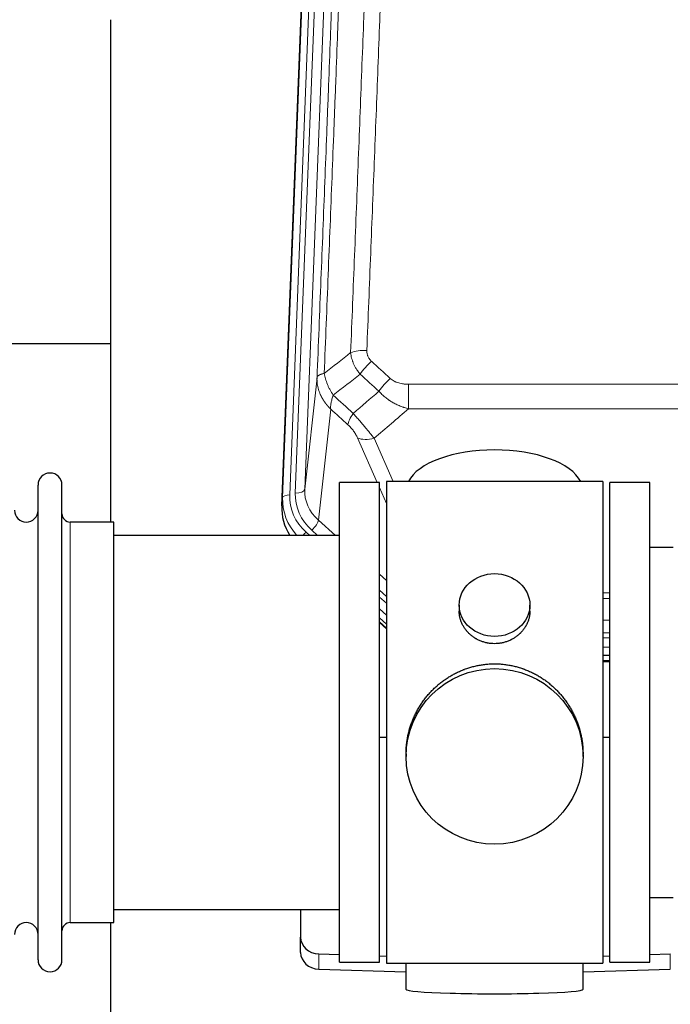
# Model space of a CAD drawing. Header units: inches. Extents: x 0 to 23760, y -13 to 16800.
# Tile 57 of 209: x 6980 to 7257, y 8103 to 8521. Entities that reach past the tile are written whole.
import ezdxf

# ---------------------------------------------------------------- set-up
doc = ezdxf.new("R2010")
doc.units = ezdxf.units.IN
doc.layers.add('254', color=7, linetype='Continuous', true_color=0xffffff)

msp = doc.modelspace()

# ---------------------------------------------------------------- linework, layer by layer
at = {"layer": '254', "color": 110, "linetype": 'Continuous', "lineweight": 13}
for p, q in [((7114.258, 8653.44), (7101.192, 8321.546)), ((7091.814, 8317.864), (7104.925, 8650.886)), ((7107.919, 8652.106), (7094.808, 8319.084)), ((7097.2, 8319.919), (7110.266, 8651.813)), ((7101.192, 8321.546), (7106.44, 8368.952)), ((7145.369, 8366.152), (7145.369, 8355.72)), ((7145.369, 8366.152), (7378.542, 8366.152)), ((7112.254, 8355.601), (7107.03, 8308.401)), ((7378.542, 8355.72), (7145.369, 8355.72)), ((7131.993, 8324.419), (7123.681, 8343.35)), ((7130.743, 8343.201), (7138.8, 8324.849)), ((7135.956, 8315.394), (7132.956, 8322.226)), ((7091.434, 8314.426), (7091.814, 8317.864)), ((7001.456, 8137.269), (7001.456, 8307.569)), ((7107.03, 8308.401), (7114.337, 8301.919)), ((7101.813, 8303.309), (7103.381, 8301.919)), ((7104.205, 8304.145), (7106.714, 8301.919)), ((7132.955, 8285.405), (7135.955, 8282.743)), ((7132.955, 8278.643), (7135.955, 8275.982)), ((7227.958, 8277.505), (7230.957, 8277.505)), ((7132.955, 8275.686), (7135.955, 8273.025)), ((7230.957, 8275.06), (7227.958, 8275.06)), ((7135.955, 8267.954), (7132.955, 8270.615)), ((7132.955, 8265.107), (7135.955, 8262.446)), ((7227.957, 8265.802), (7230.956, 8265.802)), ((7230.956, 8260.508), (7227.957, 8260.508)), ((7227.956, 8258.417), (7230.957, 8258.417)), ((7230.957, 8254.447), (7227.956, 8254.447)), ((7227.957, 8248.695), (7230.958, 8248.695)), ((7107.176, 8117.502), (7107.176, 8123.967)), ((7256.735, 8117.502), (7256.735, 8123.967))]:
    msp.add_line(p, q, dxfattribs=at)
at = {"layer": '254', "color": 2, "linetype": 'Continuous', "lineweight": 25}
for p, q in [((7091.434, 8314.426), (7104.551, 8647.627)), ((7018.616, 8521.147), (7018.616, 8307.57)), ((7018.612, 8383.29), (6946.578, 8383.29)), ((6987.756, 8121.519), (6987.756, 8323.319)), ((6997.956, 8121.519), (6997.956, 8323.319)), ((7132.956, 8324.419), (7115.956, 8324.419)), ((7115.956, 8120.419), (7115.956, 8324.419)), ((7132.956, 8120.419), (7132.956, 8324.419)), ((7227.956, 8324.849), (7135.956, 8324.849)), ((7135.956, 8324.849), (7135.956, 8119.989)), ((7227.956, 8324.849), (7227.956, 8119.989)), ((7247.956, 8324.415), (7230.956, 8324.415)), ((7230.956, 8120.415), (7230.956, 8324.415)), ((7247.956, 8120.415), (7247.956, 8324.415)), ((7019.956, 8307.569), (7001.456, 8307.569)), ((7019.956, 8137.269), (7019.956, 8307.569)), ((7115.956, 8301.919), (7019.956, 8301.919)), ((7257.956, 8296.812), (7247.956, 8296.812)), ((7166.908, 8272.288), (7166.908, 8269.715)), ((7197.003, 8269.703), (7197.003, 8272.288)), ((7135.955, 8264.179), (7132.955, 8266.84)), ((7132.955, 8264.84), (7135.955, 8262.178)), ((7230.958, 8250.81), (7227.956, 8250.81)), ((7227.957, 8248.305), (7230.958, 8248.305)), ((7135.956, 8216.023), (7132.956, 8215.93)), ((7230.955, 8215.93), (7227.955, 8216.023)), ((7144.316, 8209.069), (7144.316, 8207.931)), ((7219.595, 8207.931), (7219.595, 8209.068)), ((7247.956, 8148.018), (7257.956, 8148.018)), ((7019.956, 8142.919), (7115.956, 8142.919)), ((7099.456, 8142.92), (7099.456, 8131.058)), ((7001.456, 8137.269), (7019.956, 8137.269)), ((7018.616, 8137.272), (7018.616, 8098.066)), ((7099.456, 8124.594), (7099.456, 8131.058)), ((7107.176, 8123.967), (7115.956, 8123.695)), ((7132.956, 8123.168), (7135.956, 8123.075)), ((7227.955, 8123.075), (7230.955, 8123.168)), ((7247.955, 8123.695), (7256.735, 8123.967)), ((7107.176, 8117.502), (7144.292, 8116.352)), ((7115.956, 8120.419), (7132.956, 8120.419)), ((7135.956, 8119.989), (7183.394, 8119.989)), ((7144.291, 8119.989), (7144.291, 8108.926)), ((7183.394, 8119.989), (7227.956, 8119.989)), ((7219.619, 8116.352), (7256.735, 8117.502)), ((7219.62, 8108.926), (7219.62, 8119.989)), ((7230.956, 8120.415), (7247.956, 8120.415))]:
    msp.add_line(p, q, dxfattribs=at)
for centre, radius, start, end in [((6992.856, 8323.319), 5.1, 0, 180), ((6982.756, 8312.569), 5, 180, 0), ((7001.456, 8311.069), 3.5, 180, 270), ((6982.756, 8132.269), 5, 0, 180), ((7001.456, 8133.769), 3.5, 90, 180), ((6992.856, 8121.519), 5.1, 180, 0)]:
    msp.add_arc(centre, radius, start, end, dxfattribs=at)
at = {"layer": '254', "color": 110, "linetype": 'Continuous', "lineweight": 13}
for centre, major_axis, ratio, start_param, end_param in [((7127.63, 8376.243), (9.992, -0.404), 0.431453, 1.5882535, 2.3480729), ((7129.602, 8371.65), (-6.729, -7.397), 0.3051216, 4.388767, 5.1358022), ((7137.611, 8364.357), (6.736, 7.391), 0.3030979, 1.2497453, 1.9956357), ((7126.655, 8354.97), (6.719, 7.407), 0.3029797, 1.994528, 2.7400357), ((7130.743, 8349.372), (9.156, 4.02), 0.5833249, 3.617995, 4.4616661), ((7118.827, 8316.98), (27.029, -0.244), 0.8851019, 3.1148362, 3.8326992), ((7094.808, 8317.698), (-2.998, 0.118), 0.4614673, 4.7305545, 6.248991), ((7118.827, 8318.365), (-24.034, -0.11), 0.8859493, 6.2442616, 7.0633748), ((7121.219, 8319.201), (-24.034, -0.11), 0.8859493, 6.2442616, 7.0633748), ((7097.2, 8321.766), (-3.997, 0.157), 0.4614673, 1.5889619, 3.1073983), ((7121.219, 8321.048), (-20.033, -0.591), 0.8872905, 6.2219242, 7.0410373), ((7104.205, 8305.992), (-2.654, -2.992), 0.3265056, 1.2180917, 2.7365282), ((7101.813, 8301.924), (-1.991, -2.244), 0.3265056, 4.3596844, 4.9963838)]:
    msp.add_ellipse(centre, major_axis=major_axis, ratio=ratio, start_param=start_param, end_param=end_param, dxfattribs=at)
at = {"layer": '254', "color": 2, "linetype": 'Continuous', "lineweight": 25}
for centre, major_axis, ratio, start_param, end_param in [((7181.956, 8320.877), (-37.64, 0), 0.4617486, 3.372107, 6.0525728), ((7118.455, 8313.618), (-27.038, -0.124), 0.8859493, 6.2442616, 6.7882167), ((7107.456, 8131.058), (-8, 0), 0.8870108, 0, 1.5358897), ((7107.456, 8124.594), (-8, 0), 0.8870108, 0, 1.5358897), ((7181.956, 8108.926), (-37.664, 0), 0.0504434, 0, 3.1415927)]:
    msp.add_ellipse(centre, major_axis=major_axis, ratio=ratio, start_param=start_param, end_param=end_param, dxfattribs=at)
for centre, major_axis, ratio in [((7181.956, 8272.288), (15.048, 0), 0.8870108), ((7181.956, 8207.931), (-37.64, 0), 0.9914449)]:
    msp.add_ellipse(centre, major_axis=major_axis, ratio=ratio, dxfattribs=at)
at = {"layer": '254', "color": 110, "linetype": 'Continuous', "lineweight": 13}
for points, knots in [([(7139.589, 8699.564), (7139.151, 8686.85), (7138.261, 8661.272), (7137.34, 8635.392), (7136.638, 8615.869), (7136.402, 8609.343), (7135.926, 8596.252), (7135.686, 8589.688), (7134.961, 8569.939), (7134.47, 8556.702), (7133.846, 8540.066), (7133.721, 8536.735), (7133.47, 8530.065), (7133.091, 8520.047), (7132.709, 8509.992), (7131.938, 8489.834), (7130.896, 8462.825), (7129.288, 8421.921), (7128.188, 8394.391), (7127.63, 8380.561)], [0, 0, 0, 0, 0.125, 0.25, 0.25, 0.3125, 0.3125, 0.375, 0.375, 0.5, 0.5, 0.53125, 0.53125, 0.5625, 0.625, 0.625, 0.75, 0.875, 1, 1, 1, 1]), ([(7121.724, 8694.629), (7121.668, 8693.017), (7121.612, 8691.403), (7121.5, 8688.174), (7121.332, 8683.327), (7120.936, 8671.992), (7120.593, 8662.233), (7119.9, 8642.656), (7118.959, 8616.4), (7117.501, 8576.555), (7116.497, 8549.684), (7115.923, 8534.483), (7115.859, 8532.793), (7115.731, 8529.41), (7115.538, 8524.333), (7115.087, 8512.462), (7114.695, 8502.248), (7114.367, 8493.713), (7114.301, 8492.005), (7114.169, 8488.587), (7113.971, 8483.457), (7113.506, 8471.465), (7113.103, 8461.149), (7112.291, 8440.467), (7111.194, 8412.759), (7110.066, 8384.786), (7109.495, 8370.733)], [0, 0, 0, 0, 0.015625, 0.015625, 0.03125, 0.0625, 0.125, 0.125, 0.25, 0.375, 0.5, 0.5, 0.515625, 0.515625, 0.53125, 0.5625, 0.625, 0.625, 0.640625, 0.640625, 0.65625, 0.6875, 0.75, 0.75, 0.875, 1, 1, 1, 1]), ([(7120.747, 8379.6), (7121.305, 8393.413), (7122.407, 8420.908), (7124.017, 8461.76), (7125.06, 8488.734), (7125.832, 8508.867), (7126.215, 8518.909), (7126.594, 8528.914), (7126.846, 8535.576), (7126.971, 8538.903), (7127.595, 8555.517), (7128.087, 8568.737), (7128.814, 8588.462), (7129.054, 8595.017), (7129.53, 8608.092), (7129.766, 8614.61), (7130.469, 8634.108), (7131.391, 8659.955), (7132.283, 8685.5), (7132.721, 8698.197)], [0, 0, 0, 0, 0.125, 0.25, 0.375, 0.375, 0.4375, 0.46875, 0.46875, 0.5, 0.5, 0.625, 0.625, 0.6875, 0.6875, 0.75, 0.75, 0.875, 1, 1, 1, 1]), ([(7106.44, 8368.952), (7107.009, 8382.952), (7108.134, 8410.82), (7109.228, 8438.423), (7110.037, 8459.027), (7110.439, 8469.304), (7110.903, 8481.251), (7111.101, 8486.362), (7111.232, 8489.767), (7111.298, 8491.469), (7111.626, 8499.971), (7112.016, 8510.147), (7112.466, 8521.972), (7112.658, 8527.03), (7112.786, 8530.4), (7112.849, 8532.084), (7113.422, 8547.228), (7114.423, 8573.996), (7115.878, 8613.69), (7117.284, 8652.924), (7118.19, 8678.773), (7118.635, 8691.62)], [0, 0, 0, 0, 0.125, 0.25, 0.25, 0.3125, 0.34375, 0.359375, 0.359375, 0.375, 0.375, 0.4375, 0.46875, 0.484375, 0.484375, 0.5, 0.5, 0.625, 0.75, 0.875, 1, 1, 1, 1]), ([(7129.602, 8375.949), (7129.436, 8376.101), (7129.278, 8376.26), (7129.092, 8376.467), (7129.055, 8376.509), (7128.983, 8376.593), (7128.947, 8376.636), (7128.843, 8376.766), (7128.776, 8376.853), (7128.584, 8377.119), (7128.349, 8377.484), (7128.159, 8377.869), (7128.033, 8378.166), (7127.993, 8378.266), (7127.939, 8378.418), (7127.921, 8378.469), (7127.888, 8378.571), (7127.872, 8378.623), (7127.796, 8378.88), (7127.748, 8379.087), (7127.675, 8379.504), (7127.651, 8379.713), (7127.624, 8380.135), (7127.622, 8380.347), (7127.63, 8380.561)], [0, 0, 0, 0, 0.125, 0.125, 0.15625, 0.15625, 0.1875, 0.1875, 0.25, 0.25, 0.375, 0.5, 0.5, 0.5625, 0.5625, 0.59375, 0.59375, 0.625, 0.625, 0.75, 0.75, 0.875, 0.875, 1, 1, 1, 1]), ([(7124.78, 8370.482), (7124.489, 8370.826), (7124.212, 8371.177), (7123.883, 8371.625), (7123.819, 8371.715), (7123.69, 8371.896), (7123.627, 8371.987), (7123.441, 8372.26), (7123.32, 8372.443), (7122.971, 8372.997), (7122.536, 8373.743), (7122.163, 8374.506), (7121.907, 8375.085), (7121.826, 8375.279), (7121.71, 8375.572), (7121.672, 8375.67), (7121.599, 8375.866), (7121.563, 8375.964), (7121.391, 8376.455), (7121.27, 8376.847), (7121.063, 8377.633), (7120.89, 8378.419), (7120.783, 8379.206), (7120.747, 8379.6)], [0, 0, 0, 0, 0.125, 0.125, 0.15625, 0.15625, 0.1875, 0.1875, 0.25, 0.25, 0.375, 0.5, 0.5, 0.5625, 0.5625, 0.59375, 0.59375, 0.625, 0.625, 0.75, 0.75, 0.875, 1, 1, 1, 1]), ([(7112.254, 8355.601), (7112.237, 8355.617), (7112.203, 8355.651), (7112.152, 8355.701), (7112.1, 8355.752), (7112.049, 8355.803), (7111.998, 8355.854), (7111.948, 8355.905), (7111.897, 8355.956), (7111.847, 8356.008), (7111.796, 8356.06), (7111.746, 8356.111), (7111.696, 8356.163), (7111.646, 8356.216), (7111.597, 8356.268), (7111.547, 8356.321), (7111.498, 8356.373), (7111.449, 8356.426), (7111.4, 8356.479), (7111.351, 8356.533), (7111.303, 8356.586), (7111.254, 8356.64), (7111.206, 8356.693), (7111.158, 8356.747), (7111.11, 8356.801), (7111.062, 8356.856), (7111.015, 8356.91), (7110.967, 8356.965), (7110.92, 8357.019), (7110.873, 8357.074), (7110.826, 8357.129), (7110.779, 8357.185), (7110.733, 8357.24), (7110.687, 8357.296), (7110.641, 8357.351), (7110.595, 8357.407), (7110.549, 8357.463), (7110.503, 8357.52), (7110.458, 8357.576), (7110.413, 8357.633), (7110.368, 8357.689), (7110.323, 8357.746), (7110.279, 8357.803), (7110.234, 8357.861), (7110.19, 8357.918), (7110.146, 8357.975), (7110.102, 8358.033), (7110.059, 8358.091), (7110.015, 8358.149), (7109.972, 8358.207), (7109.929, 8358.265), (7109.886, 8358.324), (7109.844, 8358.383), (7109.802, 8358.441), (7109.759, 8358.5), (7109.718, 8358.559), (7109.676, 8358.619), (7109.634, 8358.678), (7109.593, 8358.738), (7109.552, 8358.797), (7109.511, 8358.857), (7109.471, 8358.917), (7109.43, 8358.977), (7109.39, 8359.038), (7109.35, 8359.098), (7109.31, 8359.159), (7109.271, 8359.219), (7109.231, 8359.28), (7109.192, 8359.341), (7109.154, 8359.403), (7109.115, 8359.464), (7109.077, 8359.525), (7109.038, 8359.587), (7109, 8359.649), (7108.963, 8359.711), (7108.925, 8359.773), (7108.888, 8359.835), (7108.851, 8359.897), (7108.814, 8359.96), (7108.778, 8360.022), (7108.741, 8360.085), (7108.705, 8360.148), (7108.67, 8360.211), (7108.634, 8360.274), (7108.599, 8360.337), (7108.564, 8360.401), (7108.529, 8360.464), (7108.494, 8360.528), (7108.46, 8360.592), (7108.426, 8360.656), (7108.392, 8360.72), (7108.358, 8360.784), (7108.325, 8360.849), (7108.292, 8360.913), (7108.259, 8360.978), (7108.227, 8361.043), (7108.194, 8361.107), (7108.162, 8361.172), (7108.13, 8361.238), (7108.099, 8361.303), (7108.068, 8361.368), (7108.037, 8361.434), (7108.006, 8361.499), (7107.975, 8361.565), (7107.945, 8361.631), (7107.915, 8361.697), (7107.886, 8361.763), (7107.856, 8361.829), (7107.658, 8362.28), (7107.324, 8363.13), (7106.936, 8364.398), (7106.65, 8365.697), (7106.472, 8367.02), (7106.429, 8367.946), (7106.429, 8368.471), (7106.43, 8368.591), (7106.432, 8368.711), (7106.435, 8368.832), (7106.438, 8368.912), (7106.44, 8368.952)], [0, 0, 0, 0, 0.0045083, 0.0090195, 0.0135338, 0.0180512, 0.0225715, 0.0270949, 0.0316214, 0.0361509, 0.0406834, 0.0452189, 0.0497575, 0.0542992, 0.0588439, 0.0633916, 0.0679424, 0.0724963, 0.0770532, 0.0816132, 0.0861762, 0.0907423, 0.0953114, 0.0998837, 0.104459, 0.1090373, 0.1136188, 0.1182033, 0.1227909, 0.1273815, 0.1319753, 0.1365721, 0.141172, 0.145775, 0.1503811, 0.1549903, 0.1596025, 0.1642179, 0.1688364, 0.1734579, 0.1780826, 0.1827103, 0.1873412, 0.1919752, 0.1966123, 0.2012524, 0.2058957, 0.2105422, 0.2151917, 0.2198443, 0.2245001, 0.229159, 0.233821, 0.2384861, 0.2431544, 0.2478258, 0.2525003, 0.2571779, 0.2618587, 0.2665427, 0.2712297, 0.2759199, 0.2806133, 0.2853097, 0.2900094, 0.2947122, 0.2994181, 0.3041272, 0.3088394, 0.3135548, 0.3182733, 0.322995, 0.3277199, 0.3324479, 0.3371791, 0.3419135, 0.346651, 0.3513917, 0.3561355, 0.3608826, 0.3656328, 0.3703861, 0.3751427, 0.3799024, 0.3846654, 0.3894315, 0.3942008, 0.3989732, 0.4037489, 0.4085278, 0.4133098, 0.4180951, 0.4228835, 0.4276751, 0.43247, 0.437268, 0.4420692, 0.4468737, 0.4516813, 0.4564922, 0.4613063, 0.4661235, 0.470944, 0.4757677, 0.4805947, 0.4854248, 0.4902582, 0.4950947, 0.4999345, 0.5888915, 0.6791125, 0.7706071, 0.8633844, 0.9574535, 0.965938, 0.9744348, 0.9829441, 0.9914659, 1, 1, 1, 1]), ([(7109.495, 8370.733), (7109.269, 8370.696), (7109.052, 8370.654), (7108.642, 8370.558), (7108.448, 8370.505), (7108.084, 8370.389), (7107.914, 8370.326), (7107.6, 8370.19), (7107.455, 8370.117), (7107.194, 8369.964), (7107.077, 8369.883), (7106.871, 8369.714), (7106.782, 8369.626), (7106.559, 8369.351), (7106.469, 8369.156), (7106.44, 8368.952)], [0, 0, 0, 0, 0.125, 0.125, 0.25, 0.25, 0.375, 0.375, 0.5, 0.5, 0.625, 0.625, 0.75, 0.75, 1, 1, 1, 1]), ([(7113.36, 8361.487), (7112.857, 8362.235), (7112.395, 8363.002), (7111.769, 8364.164), (7111.571, 8364.553), (7111.199, 8365.334), (7111.024, 8365.725), (7110.536, 8366.899), (7110.259, 8367.681), (7109.802, 8369.225), (7109.624, 8369.988), (7109.495, 8370.733)], [0, 0, 0, 0, 0.25, 0.25, 0.375, 0.375, 0.5, 0.5, 0.75, 0.75, 1, 1, 1, 1]), ([(7145.369, 8366.152), (7145.016, 8366.152), (7144.662, 8366.162), (7144.221, 8366.189), (7144.133, 8366.195), (7143.957, 8366.209), (7143.869, 8366.216), (7143.605, 8366.241), (7143.431, 8366.26), (7142.909, 8366.327), (7142.564, 8366.384), (7141.881, 8366.523), (7141.544, 8366.606), (7140.876, 8366.8), (7140.546, 8366.912), (7140.18, 8367.056), (7140.14, 8367.073), (7140.059, 8367.106), (7139.939, 8367.156), (7139.661, 8367.278), (7139.429, 8367.392), (7138.975, 8367.63), (7138.684, 8367.805), (7138.127, 8368.189), (7137.861, 8368.398), (7137.611, 8368.627)], [0, 0, 0, 0, 0.125, 0.125, 0.15625, 0.15625, 0.1875, 0.1875, 0.25, 0.25, 0.375, 0.375, 0.5, 0.5, 0.625, 0.625, 0.640625, 0.640625, 0.65625, 0.6875, 0.75, 0.75, 0.875, 0.875, 1, 1, 1, 1]), ([(7112.254, 8355.601), (7112.208, 8355.973), (7112.199, 8356.384), (7112.24, 8357.049), (7112.262, 8357.279), (7112.325, 8357.753), (7112.365, 8357.997), (7112.461, 8358.498), (7112.518, 8358.755), (7112.647, 8359.279), (7112.719, 8359.546), (7112.879, 8360.089), (7112.966, 8360.364), (7113.153, 8360.921), (7113.253, 8361.203), (7113.36, 8361.487)], [0, 0, 0, 0, 0.25, 0.25, 0.375, 0.375, 0.5, 0.5, 0.625, 0.625, 0.75, 0.75, 0.875, 0.875, 1, 1, 1, 1]), ([(7145.369, 8355.72), (7144.772, 8355.872), (7144.104, 8356.066), (7143.44, 8356.286), (7143.293, 8356.336), (7143.219, 8356.361), (7142.999, 8356.437), (7142.852, 8356.49), (7142.415, 8356.65), (7142.125, 8356.761), (7141.263, 8357.111), (7140.698, 8357.363), (7139.585, 8357.908), (7139.038, 8358.201), (7138.232, 8358.671), (7137.833, 8358.914), (7137.439, 8359.169), (7137.243, 8359.299), (7137.178, 8359.342), (7137.048, 8359.43), (7136.984, 8359.474), (7136.405, 8359.874), (7135.908, 8360.245), (7134.953, 8361.023), (7134.494, 8361.428), (7133.614, 8362.273), (7133.194, 8362.713), (7132.793, 8363.171)], [0, 0, 0, 0, 0.125, 0.140625, 0.140625, 0.15625, 0.15625, 0.1875, 0.1875, 0.25, 0.25, 0.375, 0.375, 0.5, 0.5, 0.5625, 0.59375, 0.59375, 0.609375, 0.609375, 0.625, 0.625, 0.75, 0.75, 0.875, 0.875, 1, 1, 1, 1]), ([(7130.743, 8343.201), (7130.421, 8343.601), (7130.09, 8344.01), (7129.413, 8344.843), (7129.066, 8345.268), (7128.532, 8345.917), (7128.352, 8346.135), (7128.078, 8346.466), (7127.986, 8346.576), (7127.848, 8346.743), (7127.801, 8346.799), (7127.709, 8346.911), (7127.662, 8346.967), (7127.244, 8347.469), (7126.493, 8348.367), (7125.728, 8349.273), (7125.149, 8349.955), (7124.955, 8350.182), (7124.663, 8350.525), (7124.566, 8350.639), (7124.419, 8350.81), (7124.37, 8350.868), (7124.272, 8350.982), (7124.223, 8351.039), (7123.783, 8351.552), (7123.393, 8352.004), (7122.618, 8352.899), (7122.232, 8353.342), (7121.847, 8353.781)], [0, 0, 0, 0, 0.125, 0.125, 0.25, 0.25, 0.3125, 0.3125, 0.34375, 0.34375, 0.359375, 0.359375, 0.375, 0.375, 0.5, 0.625, 0.625, 0.6875, 0.6875, 0.71875, 0.71875, 0.734375, 0.734375, 0.75, 0.75, 0.875, 0.875, 1, 1, 1, 1]), ([(7119.594, 8348.948), (7119.813, 8348.749), (7120.03, 8348.543), (7120.456, 8348.113), (7120.665, 8347.891), (7120.923, 8347.602), (7120.975, 8347.544), (7121.076, 8347.427), (7121.227, 8347.251), (7121.373, 8347.074), (7121.66, 8346.717), (7121.842, 8346.477), (7122.192, 8345.992), (7122.359, 8345.747), (7122.539, 8345.469), (7122.559, 8345.438), (7122.598, 8345.376), (7122.656, 8345.284), (7122.789, 8345.069), (7122.896, 8344.886), (7123.104, 8344.524), (7123.232, 8344.285), (7123.47, 8343.814), (7123.58, 8343.581), (7123.681, 8343.35)], [0, 0, 0, 0, 0.125, 0.125, 0.25, 0.25, 0.28125, 0.28125, 0.3125, 0.375, 0.375, 0.5, 0.5, 0.625, 0.625, 0.640625, 0.640625, 0.65625, 0.6875, 0.75, 0.75, 0.875, 0.875, 1, 1, 1, 1])]:
    msp.add_open_spline(points, degree=3, knots=knots, dxfattribs=at)
for points in [[(7109.495, 8370.733), (7113.244, 8373.693), (7116.994, 8376.648), (7120.747, 8379.6)], [(7129.602, 8375.949), (7132.272, 8373.51), (7134.942, 8371.07), (7137.611, 8368.627)], [(7124.78, 8370.482), (7120.971, 8367.488), (7117.165, 8364.49), (7113.36, 8361.487)], [(7132.793, 8363.171), (7130.122, 8365.61), (7127.451, 8368.047), (7124.78, 8370.482)], [(7113.36, 8361.487), (7116.189, 8358.92), (7119.018, 8356.352), (7121.847, 8353.781)], [(7121.847, 8353.781), (7125.498, 8356.909), (7129.147, 8360.04), (7132.793, 8363.171)], [(7119.594, 8348.948), (7117.148, 8351.168), (7114.701, 8353.385), (7112.254, 8355.601)], [(7145.369, 8355.72), (7140.497, 8351.545), (7135.622, 8347.371), (7130.743, 8343.201)]]:
    msp.add_open_spline(points, degree=3, dxfattribs=at)
at = {"layer": '254', "color": 2, "linetype": 'Continuous', "lineweight": 25}
for points, knots in [([(7197.003, 8269.705), (7197.003, 8269.275), (7196.979, 8268.843), (7196.919, 8268.297), (7196.905, 8268.186), (7196.875, 8267.965), (7196.825, 8267.635), (7196.762, 8267.308), (7196.618, 8266.656), (7196.498, 8266.226), (7196.214, 8265.375), (7196.048, 8264.954), (7195.765, 8264.329), (7195.665, 8264.122), (7195.532, 8263.865), (7195.506, 8263.814), (7195.451, 8263.712), (7195.369, 8263.559), (7195.283, 8263.408), (7194.992, 8262.908), (7194.74, 8262.52), (7194.195, 8261.767), (7193.904, 8261.402), (7193.437, 8260.872), (7193.277, 8260.698), (7193.028, 8260.442), (7192.902, 8260.316), (7192.773, 8260.191), (7192.687, 8260.108), (7192.643, 8260.066), (7192.249, 8259.697), (7191.884, 8259.387), (7191.126, 8258.802), (7190.733, 8258.527), (7189.919, 8258.013), (7189.498, 8257.774), (7188.954, 8257.498), (7188.844, 8257.443), (7188.623, 8257.338), (7188.511, 8257.286), (7188.175, 8257.135), (7187.949, 8257.039), (7187.266, 8256.77), (7186.804, 8256.613), (7185.866, 8256.341), (7185.39, 8256.227), (7184.666, 8256.089), (7184.423, 8256.048), (7184.056, 8255.996), (7183.933, 8255.98), (7183.748, 8255.958), (7183.686, 8255.951), (7183.563, 8255.937), (7183.501, 8255.931), (7182.945, 8255.879), (7182.453, 8255.856), (7181.47, 8255.855), (7180.98, 8255.878), (7180.002, 8255.969), (7179.515, 8256.038), (7178.907, 8256.153), (7178.786, 8256.177), (7178.543, 8256.229), (7178.181, 8256.311), (7177.824, 8256.405), (7177.117, 8256.61), (7176.655, 8256.767), (7175.749, 8257.123), (7175.305, 8257.322), (7174.653, 8257.651), (7174.438, 8257.766), (7174.12, 8257.947), (7174.014, 8258.009), (7173.804, 8258.134), (7173.701, 8258.198), (7173.187, 8258.521), (7172.793, 8258.797), (7172.035, 8259.381), (7171.672, 8259.689), (7170.978, 8260.337), (7170.647, 8260.677), (7170.292, 8261.078), (7170.253, 8261.122), (7170.176, 8261.212), (7170.06, 8261.348), (7169.799, 8261.667), (7169.586, 8261.946), (7169.176, 8262.512), (7168.924, 8262.899), (7168.461, 8263.693), (7168.251, 8264.099), (7167.967, 8264.723), (7167.877, 8264.934), (7167.751, 8265.253), (7167.711, 8265.36), (7167.633, 8265.573), (7167.595, 8265.68), (7167.416, 8266.216), (7167.296, 8266.647), (7167.104, 8267.513), (7167.031, 8267.948), (7166.958, 8268.604), (7166.939, 8268.824), (7166.921, 8269.153), (7166.913, 8269.318), (7166.91, 8269.484), (7166.908, 8269.594), (7166.908, 8269.65), (7166.908, 8269.707), (7166.908, 8269.71), (7166.908, 8269.713)], [0, 0, 0, 0, 0.0308202, 0.0308202, 0.0386347, 0.0386347, 0.0464491, 0.062078, 0.062078, 0.0933358, 0.0933358, 0.1245936, 0.1245936, 0.1402226, 0.1402226, 0.1441298, 0.1441298, 0.148037, 0.1558515, 0.1558515, 0.1871093, 0.1871093, 0.2183671, 0.2183671, 0.233996, 0.233996, 0.2418105, 0.2457177, 0.2457177, 0.2496249, 0.2496249, 0.2808827, 0.2808827, 0.3121405, 0.3121405, 0.3433983, 0.3433983, 0.3512128, 0.3512128, 0.3590273, 0.3590273, 0.3746562, 0.3746562, 0.405914, 0.405914, 0.4371718, 0.4371718, 0.4528007, 0.4528007, 0.4606152, 0.4606152, 0.4645224, 0.4645224, 0.4684296, 0.4684296, 0.4996874, 0.4996874, 0.5309452, 0.5309452, 0.5622031, 0.5622031, 0.5700175, 0.5700175, 0.577832, 0.5934609, 0.5934609, 0.6247187, 0.6247187, 0.6559765, 0.6559765, 0.6716054, 0.6716054, 0.6794199, 0.6794199, 0.6872343, 0.6872343, 0.7184921, 0.7184921, 0.7497499, 0.7497499, 0.7810078, 0.7810078, 0.784915, 0.784915, 0.7888222, 0.7966367, 0.8122656, 0.8122656, 0.8435234, 0.8435234, 0.8747812, 0.8747812, 0.8904101, 0.8904101, 0.8982246, 0.8982246, 0.906039, 0.906039, 0.9372968, 0.9372968, 0.9685546, 0.9685546, 0.9841835, 0.9841835, 0.991998, 0.9959052, 0.9959052, 0.9998125, 0.9998125, 1, 1, 1, 1]), ([(7144.316, 8209.021), (7144.316, 8209.033), (7144.316, 8209.66), (7144.347, 8210.901), (7144.484, 8212.742), (7144.713, 8214.58), (7144.927, 8215.803), (7145.11, 8216.72), (7145.191, 8217.102), (7145.279, 8217.483), (7145.314, 8217.636), (7145.332, 8217.712), (7145.387, 8217.941), (7145.573, 8218.701), (7145.949, 8220.053), (7146.535, 8221.821), (7147.203, 8223.555), (7147.953, 8225.256), (7148.786, 8226.923), (7149.396, 8228.012), (7149.795, 8228.685), (7149.876, 8228.82), (7150.039, 8229.087), (7150.285, 8229.486), (7150.538, 8229.879), (7151.051, 8230.658), (7151.759, 8231.678), (7152.887, 8233.149), (7154.082, 8234.563), (7155.343, 8235.92), (7156.229, 8236.786), (7156.91, 8237.421), (7157.255, 8237.735), (7157.607, 8238.043), (7157.842, 8238.247), (7157.961, 8238.349), (7158.556, 8238.851), (7159.523, 8239.629), (7161.02, 8240.719), (7162.564, 8241.731), (7164.155, 8242.667), (7165.793, 8243.526), (7166.917, 8244.046), (7167.773, 8244.416), (7168.204, 8244.596), (7168.639, 8244.769), (7168.858, 8244.853), (7168.931, 8244.881), (7169.077, 8244.937), (7169.735, 8245.185), (7170.984, 8245.616), (7172.766, 8246.132), (7174.567, 8246.555), (7176.385, 8246.886), (7178.222, 8247.125), (7179.459, 8247.221), (7180.392, 8247.27), (7180.859, 8247.288), (7181.407, 8247.299), (7181.642, 8247.301), (7181.799, 8247.302), (7181.877, 8247.302), (7181.956, 8247.302)], [0, 0, 0, 0, 0.0006246, 0.0318551, 0.0630856, 0.0943161, 0.1255465, 0.1255465, 0.1411618, 0.1450656, 0.1450656, 0.1489694, 0.1489694, 0.156777, 0.1880075, 0.219238, 0.2504685, 0.2816989, 0.3129294, 0.3441599, 0.3441599, 0.3519675, 0.3519675, 0.3597751, 0.3753904, 0.3753904, 0.4066209, 0.4378513, 0.4690818, 0.5003123, 0.5315428, 0.5315428, 0.547158, 0.5549656, 0.5549656, 0.5627733, 0.5627733, 0.5940037, 0.6252342, 0.6564647, 0.6876952, 0.7189257, 0.7501562, 0.7501562, 0.7657714, 0.773579, 0.773579, 0.7774828, 0.7774828, 0.7813866, 0.8126171, 0.8438476, 0.8750781, 0.9063086, 0.937539, 0.9687695, 0.9687695, 0.9843848, 0.9921924, 0.9960962, 0.9960962, 1, 1, 1, 1]), ([(7181.956, 8247.302), (7182.583, 8247.302), (7183.833, 8247.27), (7185.689, 8247.125), (7187.529, 8246.886), (7189.353, 8246.553), (7191.159, 8246.128), (7192.352, 8245.782), (7193.243, 8245.499), (7193.539, 8245.401), (7193.909, 8245.273), (7193.982, 8245.248), (7194.13, 8245.195), (7194.351, 8245.117), (7195.156, 8244.821), (7196.451, 8244.298), (7198.133, 8243.519), (7199.77, 8242.66), (7201.364, 8241.721), (7202.913, 8240.704), (7203.917, 8239.972), (7204.535, 8239.498), (7204.659, 8239.402), (7204.903, 8239.209), (7205.269, 8238.919), (7205.627, 8238.622), (7206.337, 8238.021), (7207.261, 8237.199), (7208.582, 8235.905), (7209.84, 8234.551), (7211.035, 8233.136), (7211.788, 8232.152), (7212.337, 8231.399), (7212.608, 8231.018), (7212.872, 8230.632), (7213.047, 8230.373), (7213.134, 8230.243), (7213.564, 8229.59), (7214.224, 8228.532), (7215.132, 8226.91), (7215.96, 8225.251), (7216.708, 8223.556), (7217.375, 8221.825), (7217.765, 8220.646), (7218.037, 8219.753), (7218.168, 8219.304), (7218.311, 8218.776), (7218.371, 8218.549), (7218.41, 8218.397), (7218.429, 8218.321), (7218.601, 8217.637), (7218.876, 8216.42), (7219.196, 8214.59), (7219.425, 8212.756), (7219.563, 8210.917), (7219.595, 8209.669), (7219.595, 8209.035), (7219.595, 8209.015)], [0, 0, 0, 0, 0.0312188, 0.0624376, 0.0936563, 0.1248751, 0.1560939, 0.1873127, 0.1873127, 0.2029221, 0.2029221, 0.2068244, 0.2068244, 0.2107268, 0.2185315, 0.2497502, 0.280969, 0.3121878, 0.3434066, 0.3746254, 0.4058442, 0.4058442, 0.4136489, 0.4136489, 0.4214535, 0.4370629, 0.4370629, 0.4682817, 0.4995005, 0.5307193, 0.5619381, 0.5931568, 0.5931568, 0.6087662, 0.6165709, 0.6165709, 0.6243756, 0.6243756, 0.6555944, 0.6868132, 0.718032, 0.7492507, 0.7804695, 0.8116883, 0.8116883, 0.8272977, 0.8351024, 0.8390047, 0.8390047, 0.8429071, 0.8429071, 0.8741259, 0.9053447, 0.9365634, 0.9677822, 0.999001, 1, 1, 1, 1])]:
    msp.add_open_spline(points, degree=3, knots=knots, dxfattribs=at)

doc.saveas('drawing.dxf')
